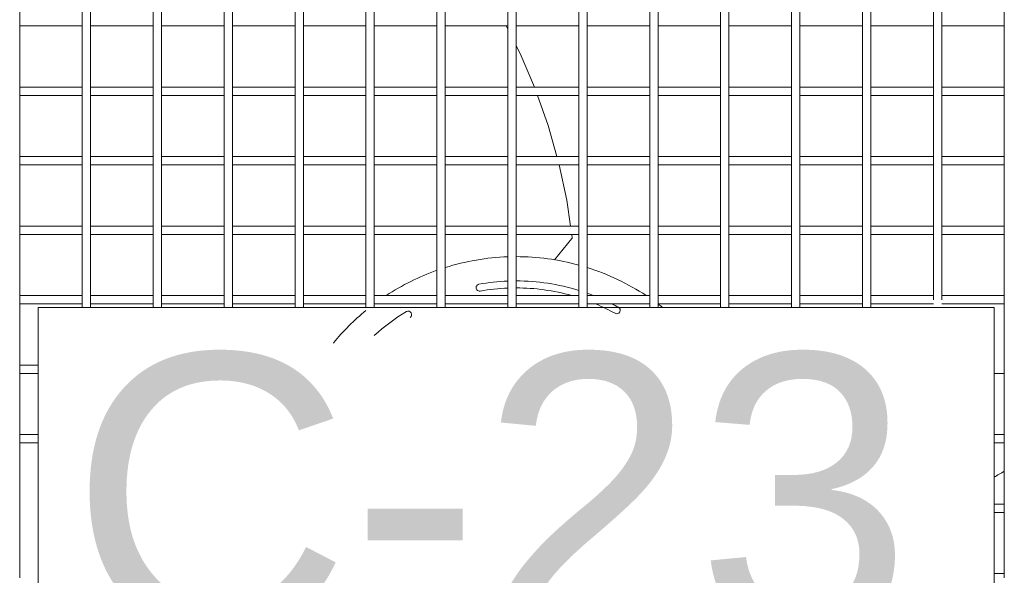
# Model space of a CAD drawing. Header units: millimetres. Extents: x 4 to 3534, y 14 to 98.
# Tile 16 of 161: x 17.3 to 17.654, y 56.733 to 56.933. Entities that reach past the tile are written whole.
import ezdxf

# ---------------------------------------------------------------- set-up
doc = ezdxf.new("R2010")
doc.units = ezdxf.units.MM
doc.header["$MEASUREMENT"] = 0
for name, color, linetype in [('ARQ - EQUIPO CONDENSADORA', 2, 'Continuous'), ('ARQ-TEXTO4', 4, 'Continuous'), ('TEXTO - CAP BTU', 1, 'Continuous')]:
    doc.layers.add(name, color=color, linetype=linetype)
doc.styles.add('Arial', font='arial.ttf')

msp = doc.modelspace()

# ---------------------------------------------------------------- linework, layer by layer
at = {"layer": 'ARQ - EQUIPO CONDENSADORA', "color": 7, "linetype": 'Continuous', "lineweight": 15}
for p, q in [((17.30000517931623, 56.93175061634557), (17.30000517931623, 56.95675061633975)), ((17.32250517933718, 56.95675115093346), (17.32250517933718, 56.93175115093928)), ((17.32550517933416, 56.93175061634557), (17.32550517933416, 56.95675061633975)), ((17.34800517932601, 56.95675115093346), (17.34800517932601, 56.93175115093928)), ((17.35100517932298, 56.93175061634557), (17.35100517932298, 56.95675061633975)), ((17.37350517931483, 56.95675115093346), (17.37350517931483, 56.93175115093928)), ((17.37650517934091, 56.93175061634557), (17.37650517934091, 56.95675061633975)), ((17.39900517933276, 56.95675115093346), (17.39900517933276, 56.93175115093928)), ((17.40200517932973, 56.93175061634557), (17.40200517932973, 56.95675061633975)), ((17.42450517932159, 56.95675115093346), (17.42450517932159, 56.93175115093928)), ((17.42750517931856, 56.93175061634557), (17.42750517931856, 56.95675061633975)), ((17.45000517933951, 56.95675115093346), (17.45000517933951, 56.93175115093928)), ((17.45300517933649, 56.93175061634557), (17.45300517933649, 56.95675061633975)), ((17.47550517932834, 56.95675115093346), (17.47550517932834, 56.93175115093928)), ((17.47850517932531, 56.93175061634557), (17.47850517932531, 56.95675061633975)), ((17.50100517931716, 56.95675115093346), (17.50100517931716, 56.93175115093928)), ((17.50400517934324, 56.93175061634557), (17.50400517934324, 56.95675061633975)), ((17.52650517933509, 56.95675115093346), (17.52650517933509, 56.93175115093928)), ((17.52950517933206, 56.93175061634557), (17.52950517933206, 56.95675061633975)), ((17.55200517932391, 56.95675115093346), (17.55200517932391, 56.93175115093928)), ((17.55500517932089, 56.93175061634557), (17.55500517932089, 56.95675061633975)), ((17.57750517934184, 56.95675115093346), (17.57750517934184, 56.93175115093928)), ((17.58050517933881, 56.93175061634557), (17.58050517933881, 56.95675061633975)), ((17.60300517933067, 56.95675115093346), (17.60300517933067, 56.93175115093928)), ((17.60600517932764, 56.93175061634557), (17.60600517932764, 56.95675061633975)), ((17.62850517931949, 56.95675115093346), (17.62850517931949, 56.93175115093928)), ((17.63150517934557, 56.93175061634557), (17.63150517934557, 56.95675061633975)), ((17.65400517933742, 56.95675115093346), (17.65400517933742, 56.93175115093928)), ((17.30000517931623, 56.90675061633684), (17.30000517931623, 56.93175061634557)), ((17.32250517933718, 56.93175115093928), (17.32250517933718, 56.90675115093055)), ((17.32550517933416, 56.90675061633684), (17.32550517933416, 56.93175061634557)), ((17.34800517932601, 56.93175115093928), (17.34800517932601, 56.90675115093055)), ((17.35100517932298, 56.90675061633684), (17.35100517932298, 56.93175061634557)), ((17.37350517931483, 56.93175115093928), (17.37350517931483, 56.90675115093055)), ((17.37650517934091, 56.90675061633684), (17.37650517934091, 56.93175061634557)), ((17.39900517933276, 56.93175115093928), (17.39900517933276, 56.90675115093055)), ((17.40200517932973, 56.90675061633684), (17.40200517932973, 56.93175061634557)), ((17.42450517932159, 56.93175115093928), (17.42450517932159, 56.90675115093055)), ((17.42750517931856, 56.90675061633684), (17.42750517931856, 56.93175061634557)), ((17.45000517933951, 56.93175115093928), (17.45000517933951, 56.90675115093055)), ((17.45300517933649, 56.90675061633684), (17.45300517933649, 56.93175061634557)), ((17.47550517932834, 56.93175115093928), (17.47550517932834, 56.90675115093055)), ((17.47850517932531, 56.90675061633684), (17.47850517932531, 56.93175061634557)), ((17.50100517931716, 56.93175115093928), (17.50100517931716, 56.90675115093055)), ((17.50400517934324, 56.90675061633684), (17.50400517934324, 56.93175061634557)), ((17.52650517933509, 56.93175115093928), (17.52650517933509, 56.90675115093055)), ((17.52950517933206, 56.90675061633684), (17.52950517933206, 56.93175061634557)), ((17.55200517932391, 56.93175115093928), (17.55200517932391, 56.90675115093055)), ((17.55500517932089, 56.90675061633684), (17.55500517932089, 56.93175061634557)), ((17.57750517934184, 56.93175115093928), (17.57750517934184, 56.90675115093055)), ((17.58050517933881, 56.90675061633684), (17.58050517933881, 56.93175061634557)), ((17.60300517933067, 56.93175115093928), (17.60300517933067, 56.90675115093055)), ((17.60600517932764, 56.90675061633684), (17.60600517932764, 56.93175061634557)), ((17.62850517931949, 56.93175115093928), (17.62850517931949, 56.90675115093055)), ((17.63150517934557, 56.90675061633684), (17.63150517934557, 56.93175061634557)), ((17.65400517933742, 56.93175115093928), (17.65400517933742, 56.90675115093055)), ((17.30000517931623, 56.93025115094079), (17.32250517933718, 56.93025115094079)), ((17.32550517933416, 56.93025115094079), (17.34800517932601, 56.93025115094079)), ((17.35100517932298, 56.93025115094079), (17.37350517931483, 56.93025115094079)), ((17.37650517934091, 56.93025115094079), (17.39900517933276, 56.93025115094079)), ((17.40200517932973, 56.93025115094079), (17.42450517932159, 56.93025115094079)), ((17.42750517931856, 56.93025115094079), (17.45000517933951, 56.93025115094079)), ((17.45300517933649, 56.93025115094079), (17.47550517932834, 56.93025115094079)), ((17.47550517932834, 56.92904444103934), (17.47489188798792, 56.93025115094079)), ((17.47850517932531, 56.93025115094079), (17.50100517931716, 56.93025115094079)), ((17.50400517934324, 56.93025115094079), (17.52650517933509, 56.93025115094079)), ((17.52950517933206, 56.93025115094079), (17.55200517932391, 56.93025115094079)), ((17.55500517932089, 56.93025115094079), (17.57750517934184, 56.93025115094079)), ((17.58050517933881, 56.93025115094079), (17.60300517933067, 56.93025115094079)), ((17.60600517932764, 56.93025115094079), (17.62850517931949, 56.93025115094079)), ((17.63150517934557, 56.93025115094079), (17.65400517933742, 56.93025115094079)), ((17.32250517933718, 56.90825115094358), (17.30000517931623, 56.90825115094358)), ((17.30000517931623, 56.88175061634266), (17.30000517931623, 56.90675061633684)), ((17.32250517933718, 56.90675115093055), (17.32250517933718, 56.88175115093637)), ((17.34800517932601, 56.90825115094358), (17.32550517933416, 56.90825115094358)), ((17.32550517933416, 56.88175061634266), (17.32550517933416, 56.90675061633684)), ((17.34800517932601, 56.90675115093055), (17.34800517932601, 56.88175115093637)), ((17.37350517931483, 56.90825115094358), (17.35100517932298, 56.90825115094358)), ((17.35100517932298, 56.88175061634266), (17.35100517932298, 56.90675061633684)), ((17.37350517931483, 56.90675115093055), (17.37350517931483, 56.88175115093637)), ((17.39900517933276, 56.90825115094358), (17.37650517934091, 56.90825115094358)), ((17.37650517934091, 56.88175061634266), (17.37650517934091, 56.90675061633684)), ((17.39900517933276, 56.90675115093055), (17.39900517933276, 56.88175115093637)), ((17.42450517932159, 56.90825115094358), (17.40200517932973, 56.90825115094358)), ((17.40200517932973, 56.88175061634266), (17.40200517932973, 56.90675061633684)), ((17.42450517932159, 56.90675115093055), (17.42450517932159, 56.88175115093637)), ((17.45000517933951, 56.90825115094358), (17.42750517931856, 56.90825115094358)), ((17.42750517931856, 56.88175061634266), (17.42750517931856, 56.90675061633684)), ((17.45000517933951, 56.90675115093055), (17.45000517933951, 56.88175115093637)), ((17.47550517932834, 56.90825115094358), (17.45300517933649, 56.90825115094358)), ((17.45300517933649, 56.88175061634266), (17.45300517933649, 56.90675061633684)), ((17.47550517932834, 56.90675115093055), (17.47550517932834, 56.88175115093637)), ((17.50100517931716, 56.90825115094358), (17.47850517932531, 56.90825115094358)), ((17.47850517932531, 56.88175061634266), (17.47850517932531, 56.90675061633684)), ((17.50100517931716, 56.90675115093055), (17.50100517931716, 56.88175115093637)), ((17.52650517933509, 56.90825115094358), (17.50400517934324, 56.90825115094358)), ((17.50400517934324, 56.88175061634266), (17.50400517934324, 56.90675061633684)), ((17.52650517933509, 56.90675115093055), (17.52650517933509, 56.88175115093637)), ((17.55200517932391, 56.90825115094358), (17.52950517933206, 56.90825115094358)), ((17.52950517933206, 56.88175061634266), (17.52950517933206, 56.90675061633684)), ((17.55200517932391, 56.90675115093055), (17.55200517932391, 56.88175115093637)), ((17.57750517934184, 56.90825115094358), (17.55500517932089, 56.90825115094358)), ((17.55500517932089, 56.88175061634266), (17.55500517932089, 56.90675061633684)), ((17.57750517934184, 56.90675115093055), (17.57750517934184, 56.88175115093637)), ((17.60300517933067, 56.90825115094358), (17.58050517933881, 56.90825115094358)), ((17.58050517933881, 56.88175061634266), (17.58050517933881, 56.90675061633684)), ((17.60300517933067, 56.90675115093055), (17.60300517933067, 56.88175115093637)), ((17.62850517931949, 56.90825115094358), (17.60600517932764, 56.90825115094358)), ((17.60600517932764, 56.88175061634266), (17.60600517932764, 56.90675061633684)), ((17.62850517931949, 56.90675115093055), (17.62850517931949, 56.88175115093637)), ((17.65400517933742, 56.90825115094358), (17.63150517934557, 56.90825115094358)), ((17.63150517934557, 56.88175061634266), (17.63150517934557, 56.90675061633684)), ((17.65400517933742, 56.90675115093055), (17.65400517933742, 56.88175115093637)), ((17.30000517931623, 56.90525115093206), (17.32250517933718, 56.90525115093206)), ((17.32550517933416, 56.90525115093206), (17.34800517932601, 56.90525115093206)), ((17.35100517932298, 56.90525115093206), (17.37350517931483, 56.90525115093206)), ((17.37650517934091, 56.90525115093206), (17.39900517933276, 56.90525115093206)), ((17.40200517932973, 56.90525115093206), (17.42450517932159, 56.90525115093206)), ((17.42750517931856, 56.90525115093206), (17.45000517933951, 56.90525115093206)), ((17.45300517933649, 56.90525115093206), (17.47550517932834, 56.90525115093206)), ((17.47850517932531, 56.90525115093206), (17.50100517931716, 56.90525115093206)), ((17.50400517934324, 56.90525115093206), (17.52650517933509, 56.90525115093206)), ((17.52950517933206, 56.90525115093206), (17.55200517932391, 56.90525115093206)), ((17.55500517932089, 56.90525115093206), (17.57750517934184, 56.90525115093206)), ((17.58050517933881, 56.90525115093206), (17.60300517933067, 56.90525115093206)), ((17.60600517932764, 56.90525115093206), (17.62850517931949, 56.90525115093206)), ((17.63150517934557, 56.90525115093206), (17.65400517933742, 56.90525115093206)), ((17.32250517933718, 56.88325115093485), (17.30000517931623, 56.88325115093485)), ((17.30000517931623, 56.85675061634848), (17.30000517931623, 56.88175061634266)), ((17.32250517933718, 56.88175115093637), (17.32250517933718, 56.85675115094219)), ((17.34800517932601, 56.88325115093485), (17.32550517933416, 56.88325115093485)), ((17.32550517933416, 56.85675061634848), (17.32550517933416, 56.88175061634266)), ((17.34800517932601, 56.88175115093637), (17.34800517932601, 56.85675115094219)), ((17.37350517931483, 56.88325115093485), (17.35100517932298, 56.88325115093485)), ((17.35100517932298, 56.85675061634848), (17.35100517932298, 56.88175061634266)), ((17.37350517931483, 56.88175115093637), (17.37350517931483, 56.85675115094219)), ((17.39900517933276, 56.88325115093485), (17.37650517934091, 56.88325115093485)), ((17.37650517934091, 56.85675061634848), (17.37650517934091, 56.88175061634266)), ((17.39900517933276, 56.88175115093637), (17.39900517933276, 56.85675115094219)), ((17.42450517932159, 56.88325115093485), (17.40200517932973, 56.88325115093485)), ((17.40200517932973, 56.85675061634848), (17.40200517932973, 56.88175061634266)), ((17.42450517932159, 56.88175115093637), (17.42450517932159, 56.85675115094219)), ((17.45000517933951, 56.88325115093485), (17.42750517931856, 56.88325115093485)), ((17.42750517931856, 56.85675061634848), (17.42750517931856, 56.88175061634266)), ((17.45000517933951, 56.88175115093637), (17.45000517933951, 56.85675115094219)), ((17.47550517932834, 56.88325115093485), (17.45300517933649, 56.88325115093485)), ((17.45300517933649, 56.85675061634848), (17.45300517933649, 56.88175061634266)), ((17.47550517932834, 56.88175115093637), (17.47550517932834, 56.85675115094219)), ((17.50100517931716, 56.88325115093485), (17.47850517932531, 56.88325115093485)), ((17.47850517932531, 56.85675061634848), (17.47850517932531, 56.88175061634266)), ((17.50100517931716, 56.88175115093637), (17.50100517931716, 56.85675115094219)), ((17.52650517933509, 56.88325115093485), (17.50400517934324, 56.88325115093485)), ((17.50400517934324, 56.85675061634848), (17.50400517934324, 56.88175061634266)), ((17.52650517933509, 56.88175115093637), (17.52650517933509, 56.85675115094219)), ((17.55200517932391, 56.88325115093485), (17.52950517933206, 56.88325115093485)), ((17.52950517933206, 56.85675061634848), (17.52950517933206, 56.88175061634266)), ((17.55200517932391, 56.88175115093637), (17.55200517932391, 56.85675115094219)), ((17.57750517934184, 56.88325115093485), (17.55500517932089, 56.88325115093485)), ((17.55500517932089, 56.85675061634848), (17.55500517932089, 56.88175061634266)), ((17.57750517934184, 56.88175115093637), (17.57750517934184, 56.85675115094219)), ((17.60300517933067, 56.88325115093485), (17.58050517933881, 56.88325115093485)), ((17.58050517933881, 56.85675061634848), (17.58050517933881, 56.88175061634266)), ((17.60300517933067, 56.88175115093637), (17.60300517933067, 56.85675115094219)), ((17.62850517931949, 56.88325115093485), (17.60600517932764, 56.88325115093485)), ((17.60600517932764, 56.85675061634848), (17.60600517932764, 56.88175061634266)), ((17.62850517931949, 56.88175115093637), (17.62850517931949, 56.85675115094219)), ((17.65400517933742, 56.88325115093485), (17.63150517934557, 56.88325115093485)), ((17.63150517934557, 56.85675061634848), (17.63150517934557, 56.88175061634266)), ((17.65400517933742, 56.88175115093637), (17.65400517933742, 56.85675115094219)), ((17.30000517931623, 56.88025115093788), (17.32250517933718, 56.88025115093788)), ((17.32550517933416, 56.88025115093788), (17.34800517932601, 56.88025115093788)), ((17.35100517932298, 56.88025115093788), (17.37350517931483, 56.88025115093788)), ((17.37650517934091, 56.88025115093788), (17.39900517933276, 56.88025115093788)), ((17.40200517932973, 56.88025115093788), (17.42450517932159, 56.88025115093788)), ((17.42750517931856, 56.88025115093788), (17.45000517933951, 56.88025115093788)), ((17.45300517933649, 56.88025115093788), (17.47550517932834, 56.88025115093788)), ((17.47850517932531, 56.88025115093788), (17.50100517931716, 56.88025115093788)), ((17.50400517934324, 56.88025115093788), (17.52650517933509, 56.88025115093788)), ((17.52950517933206, 56.88025115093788), (17.55200517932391, 56.88025115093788)), ((17.55500517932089, 56.88025115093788), (17.57750517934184, 56.88025115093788)), ((17.58050517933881, 56.88025115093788), (17.60300517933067, 56.88025115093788)), ((17.60600517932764, 56.88025115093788), (17.62850517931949, 56.88025115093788)), ((17.63150517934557, 56.88025115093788), (17.65400517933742, 56.88025115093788)), ((17.32250517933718, 56.85825115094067), (17.30000517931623, 56.85825115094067)), ((17.30000517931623, 56.83175061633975), (17.30000517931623, 56.85675061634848)), ((17.32250517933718, 56.85675115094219), (17.32250517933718, 56.83175115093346)), ((17.34800517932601, 56.85825115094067), (17.32550517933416, 56.85825115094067)), ((17.32550517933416, 56.83175061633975), (17.32550517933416, 56.85675061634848)), ((17.34800517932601, 56.85675115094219), (17.34800517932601, 56.83175115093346)), ((17.37350517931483, 56.85825115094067), (17.35100517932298, 56.85825115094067)), ((17.35100517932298, 56.83175061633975), (17.35100517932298, 56.85675061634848)), ((17.37350517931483, 56.85675115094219), (17.37350517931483, 56.83175115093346)), ((17.39900517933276, 56.85825115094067), (17.37650517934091, 56.85825115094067)), ((17.37650517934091, 56.83175061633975), (17.37650517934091, 56.85675061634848)), ((17.39900517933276, 56.85675115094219), (17.39900517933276, 56.83175115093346)), ((17.42450517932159, 56.85825115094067), (17.40200517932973, 56.85825115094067)), ((17.40200517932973, 56.83175061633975), (17.40200517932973, 56.85675061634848)), ((17.42450517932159, 56.85675115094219), (17.42450517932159, 56.83175115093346)), ((17.45000517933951, 56.85825115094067), (17.42750517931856, 56.85825115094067)), ((17.42750517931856, 56.83175061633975), (17.42750517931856, 56.85675061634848)), ((17.45000517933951, 56.85675115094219), (17.45000517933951, 56.83175115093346)), ((17.47550517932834, 56.85825115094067), (17.45300517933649, 56.85825115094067)), ((17.45300517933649, 56.83175061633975), (17.45300517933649, 56.85675061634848)), ((17.47550517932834, 56.85675115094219), (17.47550517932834, 56.83175115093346)), ((17.50100517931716, 56.85825115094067), (17.47850517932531, 56.85825115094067)), ((17.47850517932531, 56.83175061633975), (17.47850517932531, 56.85675061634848)), ((17.50100517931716, 56.85675115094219), (17.50100517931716, 56.83175115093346)), ((17.52650517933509, 56.85825115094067), (17.50400517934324, 56.85825115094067)), ((17.50400517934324, 56.83175061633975), (17.50400517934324, 56.85675061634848)), ((17.52650517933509, 56.85675115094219), (17.52650517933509, 56.83175115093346)), ((17.55200517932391, 56.85825115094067), (17.52950517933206, 56.85825115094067)), ((17.52950517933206, 56.83175061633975), (17.52950517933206, 56.85675061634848)), ((17.55200517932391, 56.85675115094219), (17.55200517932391, 56.83175115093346)), ((17.57750517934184, 56.85825115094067), (17.55500517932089, 56.85825115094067)), ((17.55500517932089, 56.83175061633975), (17.55500517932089, 56.85675061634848)), ((17.57750517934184, 56.85675115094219), (17.57750517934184, 56.83175115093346)), ((17.60300517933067, 56.85825115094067), (17.58050517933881, 56.85825115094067)), ((17.58050517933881, 56.83175061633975), (17.58050517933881, 56.85675061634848)), ((17.60300517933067, 56.85675115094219), (17.60300517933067, 56.83175115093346)), ((17.62850517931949, 56.85825115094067), (17.60600517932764, 56.85825115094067)), ((17.60600517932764, 56.83175061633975), (17.60600517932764, 56.85675061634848)), ((17.62850517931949, 56.85675115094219), (17.62850517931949, 56.83175115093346)), ((17.65400517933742, 56.85825115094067), (17.63150517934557, 56.85825115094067)), ((17.63150517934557, 56.83175061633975), (17.63150517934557, 56.85675061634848)), ((17.65400517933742, 56.85675115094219), (17.65400517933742, 56.83175115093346)), ((17.30000517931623, 56.85525115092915), (17.32250517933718, 56.85525115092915)), ((17.32550517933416, 56.85525115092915), (17.34800517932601, 56.85525115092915)), ((17.35100517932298, 56.85525115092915), (17.37350517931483, 56.85525115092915)), ((17.37650517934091, 56.85525115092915), (17.39900517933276, 56.85525115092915)), ((17.40200517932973, 56.85525115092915), (17.42450517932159, 56.85525115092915)), ((17.42750517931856, 56.85525115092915), (17.45000517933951, 56.85525115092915)), ((17.45300517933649, 56.85525115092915), (17.47550517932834, 56.85525115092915)), ((17.47850517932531, 56.85525115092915), (17.50100517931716, 56.85525115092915)), ((17.49233048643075, 56.84612010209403), (17.49857573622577, 56.8537336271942)), ((17.4986552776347, 56.85400357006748), (17.49847145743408, 56.85525115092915)), ((17.50400517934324, 56.85525115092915), (17.52650517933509, 56.85525115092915)), ((17.52950517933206, 56.85525115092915), (17.55200517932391, 56.85525115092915)), ((17.55500517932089, 56.85525115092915), (17.57750517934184, 56.85525115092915)), ((17.58050517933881, 56.85525115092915), (17.60300517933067, 56.85525115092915)), ((17.60600517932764, 56.85525115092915), (17.62850517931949, 56.85525115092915)), ((17.63150517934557, 56.85525115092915), (17.65400517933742, 56.85525115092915)), ((17.32250517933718, 56.83325115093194), (17.30000517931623, 56.83325115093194)), ((17.30000517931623, 56.80675061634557), (17.30000517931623, 56.83175061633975)), ((17.32250517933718, 56.83175115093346), (17.32250517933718, 56.82898774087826)), ((17.34800517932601, 56.83325115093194), (17.32550517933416, 56.83325115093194)), ((17.32550517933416, 56.82898774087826), (17.32550517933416, 56.83175061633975)), ((17.34800517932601, 56.83175115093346), (17.34800517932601, 56.82898774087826)), ((17.37350517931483, 56.83325115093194), (17.35100517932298, 56.83325115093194)), ((17.35100517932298, 56.82898774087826), (17.35100517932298, 56.83175061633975)), ((17.37350517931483, 56.83175115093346), (17.37350517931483, 56.82898774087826)), ((17.39900517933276, 56.83325115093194), (17.37650517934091, 56.83325115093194)), ((17.37650517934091, 56.82898774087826), (17.37650517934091, 56.83175061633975)), ((17.39900517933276, 56.83175115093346), (17.39900517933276, 56.82898774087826)), ((17.42450517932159, 56.83325115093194), (17.40200517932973, 56.83325115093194)), ((17.40200517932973, 56.82898774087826), (17.40200517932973, 56.83175061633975)), ((17.42450517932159, 56.83175115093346), (17.42450517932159, 56.82898774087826)), ((17.45000517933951, 56.83325115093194), (17.42750517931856, 56.83325115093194)), ((17.42750517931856, 56.82898774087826), (17.42750517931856, 56.83175061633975)), ((17.45000517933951, 56.83175115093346), (17.45000517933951, 56.82898774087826)), ((17.47550517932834, 56.83325115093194), (17.45300517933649, 56.83325115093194)), ((17.45300517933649, 56.82898774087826), (17.45300517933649, 56.83175061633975)), ((17.47550517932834, 56.83175115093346), (17.47550517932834, 56.82898774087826)), ((17.50100517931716, 56.83325115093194), (17.47850517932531, 56.83325115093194)), ((17.47850517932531, 56.82898774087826), (17.47850517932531, 56.83175061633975)), ((17.50100517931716, 56.83175115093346), (17.50100517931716, 56.82898774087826)), ((17.52650517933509, 56.83325115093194), (17.50400517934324, 56.83325115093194)), ((17.50400517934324, 56.82898774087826), (17.50400517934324, 56.83175061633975)), ((17.52650517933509, 56.83175115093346), (17.52650517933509, 56.82898774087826)), ((17.55200517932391, 56.83325115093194), (17.52950517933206, 56.83325115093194)), ((17.52950517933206, 56.82898774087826), (17.52950517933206, 56.83175061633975)), ((17.55200517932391, 56.83175115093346), (17.55200517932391, 56.82898774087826)), ((17.57750517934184, 56.83325115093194), (17.55500517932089, 56.83325115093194)), ((17.55500517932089, 56.82898774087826), (17.55500517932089, 56.83175061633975)), ((17.57750517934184, 56.83175115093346), (17.57750517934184, 56.82898774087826)), ((17.60300517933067, 56.83325115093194), (17.58050517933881, 56.83325115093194)), ((17.58050517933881, 56.82898774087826), (17.58050517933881, 56.83175061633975)), ((17.60300517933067, 56.83175115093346), (17.60300517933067, 56.82898774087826)), ((17.62850517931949, 56.83325115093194), (17.60600517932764, 56.83325115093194)), ((17.60600517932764, 56.82898774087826), (17.60600517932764, 56.83175061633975)), ((17.65400517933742, 56.83325115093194), (17.63150517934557, 56.83325115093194)), ((17.65400517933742, 56.83175115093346), (17.65400517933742, 56.80675115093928)), ((17.30000517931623, 56.83025115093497), (17.32250517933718, 56.83025115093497)), ((17.32550517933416, 56.83025115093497), (17.34800517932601, 56.83025115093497)), ((17.35100517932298, 56.83025115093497), (17.37350517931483, 56.83025115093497)), ((17.37650517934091, 56.83025115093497), (17.39900517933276, 56.83025115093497)), ((17.40200517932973, 56.83025115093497), (17.42450517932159, 56.83025115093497)), ((17.42750517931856, 56.83025115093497), (17.45000517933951, 56.83025115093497)), ((17.45300517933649, 56.83025115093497), (17.47550517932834, 56.83025115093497)), ((17.47850517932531, 56.83025115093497), (17.50100517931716, 56.83025115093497)), ((17.50400517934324, 56.83025115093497), (17.52650517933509, 56.83025115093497)), ((17.52950551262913, 56.83025115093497), (17.55200517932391, 56.83025115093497)), ((17.55500517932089, 56.83025115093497), (17.57750517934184, 56.83025115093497)), ((17.58050517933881, 56.83025115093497), (17.60300517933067, 56.83025115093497)), ((17.60600517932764, 56.83025115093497), (17.62850517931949, 56.83025115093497)), ((17.63150517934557, 56.83025115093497), (17.65400517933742, 56.83025115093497)), ((17.3066886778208, 56.80825115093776), (17.30000517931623, 56.80825115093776)), ((17.30000517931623, 56.78175061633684), (17.30000517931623, 56.80675061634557)), ((17.65400517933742, 56.80675115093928), (17.65400517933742, 56.78175115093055)), ((17.30000517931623, 56.80525115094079), (17.3066886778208, 56.80525115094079)), ((17.65031968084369, 56.80525115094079), (17.65400517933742, 56.80525115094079)), ((17.3066886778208, 56.78325115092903), (17.30000517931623, 56.78325115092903)), ((17.30000517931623, 56.75675061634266), (17.30000517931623, 56.78175061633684)), ((17.65400517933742, 56.78325115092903), (17.65031968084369, 56.78325115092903)), ((17.65400517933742, 56.78175115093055), (17.65400517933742, 56.75675115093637)), ((17.30000517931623, 56.78025115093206), (17.3066886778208, 56.78025115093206)), ((17.65031968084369, 56.78025115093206), (17.65400517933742, 56.78025115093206)), ((17.65400517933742, 56.75825115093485), (17.65031968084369, 56.75825115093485)), ((17.30000517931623, 56.73175061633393), (17.30000517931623, 56.75675061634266)), ((17.65031968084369, 56.75525115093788), (17.65400517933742, 56.75525115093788)), ((17.65400517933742, 56.75675115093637), (17.65400517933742, 56.73175115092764)), ((17.65400517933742, 56.73325115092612), (17.65031968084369, 56.73325115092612))]:
    msp.add_line(p, q, dxfattribs=at)
for points in [[(17.48508774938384, 56.90825115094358), (17.47991102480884, 56.9203755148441), (17.47850517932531, 56.9231416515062)], [(17.49315380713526, 56.88325115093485), (17.49002255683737, 56.89438231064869), (17.48619767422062, 56.90525115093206)], [(17.49802943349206, 56.85825115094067), (17.49666183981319, 56.86753295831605), (17.49394555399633, 56.88025115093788)]]:
    msp.add_lwpolyline(points, dxfattribs=at)
for centre, radius, start, end in [((17.49829665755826, 56.85396255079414), 0.0003609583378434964, 320.6385382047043, 6.525185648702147), ((17.4785041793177, 56.76225215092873), 0.08500000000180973, 92.02194956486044, 107.4568965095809), ((17.4785041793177, 56.76225215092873), 0.08500000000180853, 74.64982398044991, 89.99932593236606), ((17.4785041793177, 56.76225215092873), 0.08500000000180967, 109.5897085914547, 123.3547498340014), ((17.4785041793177, 56.76225215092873), 0.08500000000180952, 56.64525016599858, 72.54169026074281), ((17.4785041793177, 56.76225215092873), 0.07625000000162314, 92.25409017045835, 100.1097531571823), ((17.4785041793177, 56.76225215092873), 0.07625000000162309, 72.83676101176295, 89.9992485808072), ((17.46533910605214, 56.83608764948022), 0.001250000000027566, 100.1097531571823, 280.1097531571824), ((17.4785041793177, 56.76225215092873), 0.07375000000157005, 92.3305414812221, 100.1097531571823), ((17.4785041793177, 56.76225215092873), 0.07375000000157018, 74.30138876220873, 89.99922310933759), ((17.4785041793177, 56.76225215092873), 0.07625000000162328, 68.61234740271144, 70.46155162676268), ((17.4785041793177, 56.76225215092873), 0.08500000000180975, 129.4409292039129, 140.6385325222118), ((17.43968875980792, 56.8264266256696), 0.00125000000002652, 301.1673118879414, 121.1673118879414), ((17.4785041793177, 56.76225215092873), 0.07375000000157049, 61.16731188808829, 67.22325202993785), ((17.4785041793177, 56.76225215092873), 0.07625000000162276, 61.16731188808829, 63.0990672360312), ((17.51467319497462, 56.82795452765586), 0.001250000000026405, 241.1673118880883, 61.16731188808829), ((17.4785041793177, 56.76225215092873), 0.08500000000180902, 51.73220255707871, 53.12897892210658), ((17.4785041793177, 56.76225215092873), 0.07625000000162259, 121.1673118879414, 131.9775479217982), ((17.5756789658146, 56.89636540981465), 0.1485928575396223, 300.1534087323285, 301.8110462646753)]:
    msp.add_arc(centre, radius, start, end, dxfattribs=at)
at = {"layer": 'ARQ-TEXTO4', "color": 7, "lineweight": 13}
msp.add_lwpolyline([(17.3066886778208, 56.69551656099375), (17.65031968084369, 56.69551656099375), (17.65031968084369, 56.82898774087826), (17.3066886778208, 56.82898774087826)], close=True, dxfattribs=at)

# ---------------------------------------------------------------- texts
at = {"layer": 'TEXTO - CAP BTU', "color": 7, "insert": (17.31805585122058, 56.71086264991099), "char_height": 0.1000000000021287, "width": 0.6335039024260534, "attachment_point": 7, "line_spacing_factor": 0.8999999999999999, "style": 'Arial'}
msp.add_mtext('C-23', dxfattribs=at)

doc.saveas('drawing.dxf')
